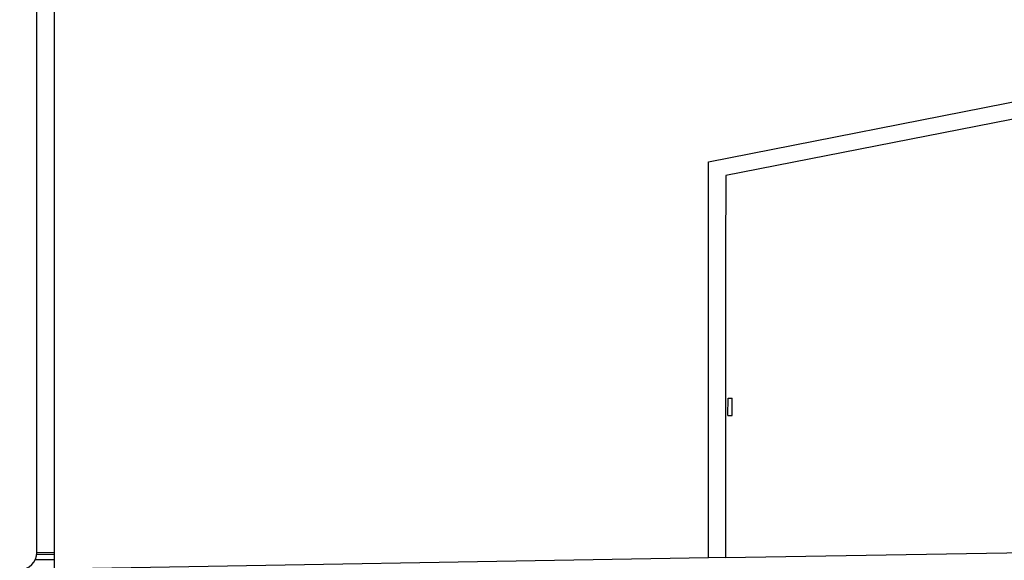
# Model space of a CAD drawing. Header units: millimetres. Extents: x -0.43 to 1.28, y -0.94 to 1.34.
# Tile 21 of 177: x -0.2923 to -0.2352, y -0.1695 to -0.1381. Entities that reach past the tile are written whole.
import ezdxf

# ---------------------------------------------------------------- set-up
doc = ezdxf.new("R2010")
doc.units = ezdxf.units.MM

msp = doc.modelspace()

# ---------------------------------------------------------------- linework, layer by layer
at = {"color": 7, "linetype": 'Continuous', "lineweight": 25}
for p, q in [((-0.291347, -0.169036), (-0.291347, 0.479964)), ((-0.290347, 0.479947), (-0.290347, -0.170018)), ((-0.252347, -0.146362), (-0.215805, -0.139189)), ((-0.215121, -0.140074), (-0.251347, -0.147155)), ((-0.252347, -0.169355), (-0.252347, -0.146362)), ((-0.25122, -0.161084), (-0.251203, -0.160084)), ((-0.251203, -0.160084), (-0.250977, -0.160088)), ((-0.250969, -0.161088), (-0.250977, -0.160088)), ((-0.25122, -0.161084), (-0.250969, -0.161088)), ((-0.199564, -0.16848), (-0.251365, -0.169344)), ((-0.290347, -0.169159), (-0.291355, -0.169159)), ((-0.291347, -0.169036), (-0.290347, -0.169018)), ((-0.252347, -0.169355), (-0.290347, -0.170018)), ((-0.251365, -0.169338), (-0.252347, -0.169355))]:
    msp.add_line(p, q, dxfattribs=at)
at = {"color": 250, "linetype": 'Continuous', "lineweight": 25}
msp.add_line((-0.29144, -0.169456), (-0.290347, -0.169456), dxfattribs=at)
at = {"color": 7, "linetype": 'Continuous', "lineweight": 25}
msp.add_arc((-0.292347, -0.169036), 0.001, 270, 0, dxfattribs=at)
msp.add_open_spline([(-0.251347, -0.147155), (-0.251349, -0.149873), (-0.251351, -0.152591), (-0.251353, -0.155309), (-0.251355, -0.157648), (-0.251357, -0.159987), (-0.251359, -0.162326), (-0.251361, -0.164665), (-0.251363, -0.167004), (-0.251365, -0.169344)], degree=3, knots=[0, 0, 0, 0, 0.00815444, 0.00815444, 0.00815444, 0.01517171, 0.01517171, 0.01517171, 0.02218898, 0.02218898, 0.02218898, 0.02218898], dxfattribs=at)

doc.saveas('drawing.dxf')
